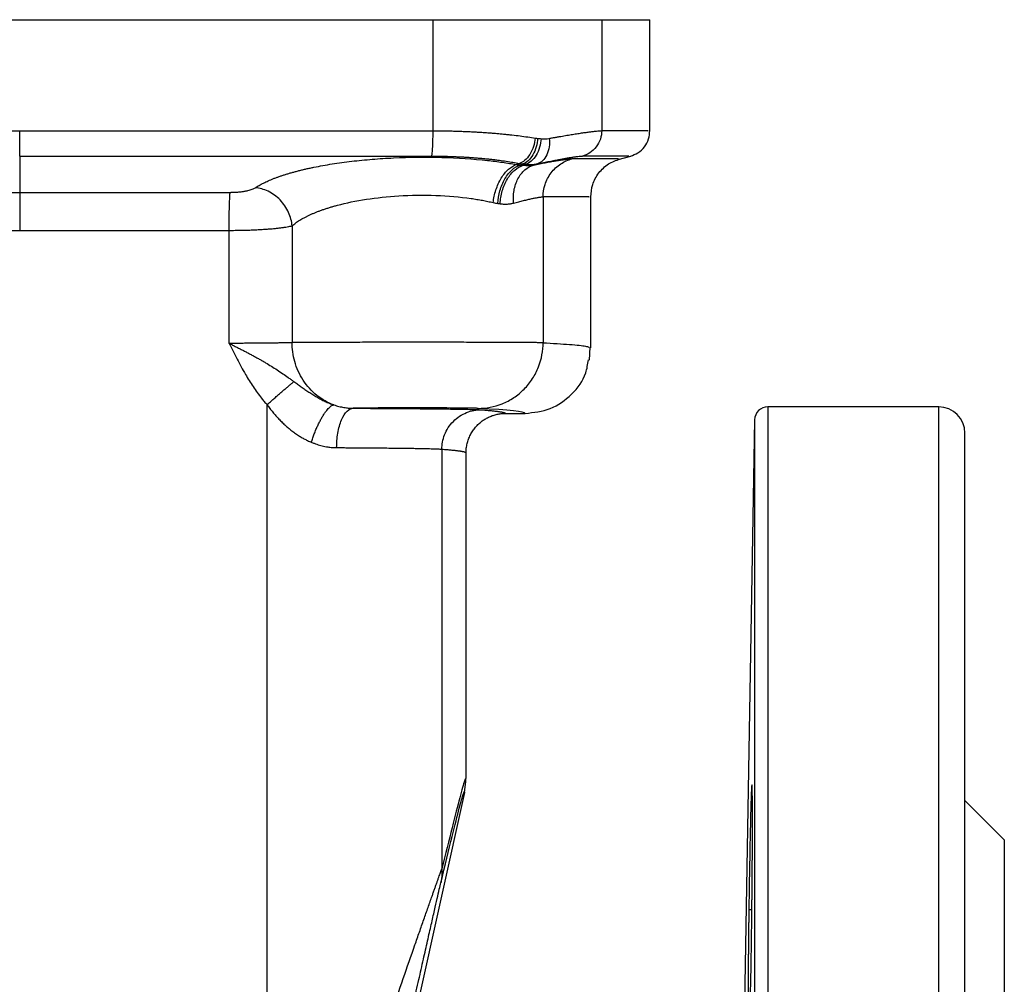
# Model space of a CAD drawing. Header units: millimetres. Extents: x 1043 to 2166, y -155 to 698.
# Tile 7 of 30: x 1133 to 1208, y 208 to 282. Entities that reach past the tile are written whole.
import ezdxf

# ---------------------------------------------------------------- set-up
doc = ezdxf.new("R2010")
doc.units = ezdxf.units.MM

msp = doc.modelspace()

# ---------------------------------------------------------------- linework, layer by layer
at = {"color": 7, "linetype": 'Continuous', "lineweight": 25}
for p, q in [((1101.282, 281.509), (1164.206, 281.509)), ((1164.206, 281.509), (1164.206, 273.045)), ((1164.206, 281.509), (1177.074, 281.509)), ((1177.074, 281.509), (1177.074, 273.048)), ((1177.074, 281.509), (1180.744, 281.509)), ((1180.744, 273.043), (1180.744, 281.509)), ((1132.744, 271.112), (1132.744, 273.044)), ((1132.744, 271.112), (1132.744, 268.354)), ((1178.329, 270.862), (1179.289, 271.119)), ((1170.57, 270.474), (1170.808, 270.553)), ((1170.854, 270.434), (1171.067, 270.515)), ((1171.086, 270.413), (1171.294, 270.488)), ((1171.886, 270.435), (1172.179, 270.528)), ((1132.744, 268.354), (1132.744, 265.456)), ((1172.612, 268.008), (1172.612, 256.892)), ((1176.242, 256.503), (1176.242, 268.011)), ((1153.498, 265.808), (1153.498, 256.901)), ((1148.698, 256.847), (1148.698, 265.457)), ((1176.152, 255.562), (1176.186, 256.558)), ((1151.586, 178.516), (1151.587, 252.167)), ((1189.726, 252.009), (1189.726, 93.814)), ((1202.744, 252.009), (1189.726, 252.009)), ((1202.744, 87.009), (1202.744, 252.009)), ((1169.744, 251.509), (1171.242, 251.509)), ((1188.726, 251.027), (1187.976, 208.009)), ((1188.726, 251.027), (1188.726, 94.715)), ((1204.744, 89.009), (1204.744, 250.009)), ((1164.904, 248.785), (1164.904, 216.814)), ((1166.744, 223.72), (1166.744, 248.509)), ((1166.744, 223.72), (1166.713, 223.665)), ((1166.744, 223.72), (1166.713, 223.665)), ((1166.737, 223.468), (1166.724, 223.664)), ((1166.625, 222.636), (1166.717, 223.474)), ((1166.625, 222.636), (1163.068, 206.591)), ((1207.744, 219.009), (1204.744, 222.009)), ((1207.744, 219.009), (1207.744, 120.009)), ((1187.976, 208.009), (1187.976, 131.01))]:
    msp.add_line(p, q, dxfattribs=at)
at = {"color": 8, "linetype": 'Continuous', "lineweight": 25}
msp.add_line((1188.284, 213.703), (1188.517, 213.703), dxfattribs=at)
at = {"color": 7, "linetype": 'Continuous', "lineweight": 25}
for centre, radius, start, end in [((1189.726, 251.009), 1, 90, 179), ((1202.744, 250.009), 2, 0, 90)]:
    msp.add_arc(centre, radius, start, end, dxfattribs=at)
for points, knots in [([(1101.282, 273.045), (1102.03, 273.045), (1103.526, 273.045), (1105.771, 273.045), (1108.016, 273.045), (1110.262, 273.045), (1112.509, 273.045), (1114.756, 273.044), (1117.004, 273.044), (1119.251, 273.044), (1121.5, 273.044), (1123.748, 273.044), (1125.997, 273.044), (1128.246, 273.044), (1130.495, 273.044), (1131.994, 273.044), (1132.744, 273.044)], [0, 0, 0, 0, 0.071428, 0.142856, 0.214285, 0.285714, 0.357143, 0.428572, 0.5, 0.571428, 0.642857, 0.714286, 0.785715, 0.857144, 0.928572, 1, 1, 1, 1]), ([(1132.744, 273.044), (1133.493, 273.044), (1134.993, 273.044), (1137.242, 273.044), (1139.49, 273.044), (1141.739, 273.044), (1143.988, 273.044), (1146.236, 273.044), (1148.484, 273.044), (1150.731, 273.044), (1152.978, 273.045), (1155.225, 273.045), (1157.471, 273.045), (1159.717, 273.045), (1161.962, 273.045), (1163.458, 273.045), (1164.206, 273.045)], [0, 0, 0, 0, 0.071428, 0.142856, 0.214285, 0.285714, 0.357143, 0.428572, 0.5, 0.571428, 0.642857, 0.714286, 0.785715, 0.857144, 0.928572, 1, 1, 1, 1]), ([(1164.206, 273.045), (1164.206, 272.842), (1164.204, 272.628), (1164.194, 272.21), (1164.187, 272.007), (1164.168, 271.648), (1164.157, 271.492), (1164.132, 271.251), (1164.119, 271.166), (1164.105, 271.113)], [0, 0, 0, 0, 0.25, 0.25, 0.5, 0.5, 0.75, 0.75, 1, 1, 1, 1]), ([(1164.206, 273.045), (1164.33, 273.045), (1164.579, 273.045), (1164.952, 273.041), (1165.324, 273.036), (1165.694, 273.028), (1166.062, 273.018), (1166.428, 273.006), (1166.792, 272.991), (1167.153, 272.975), (1167.511, 272.956), (1167.866, 272.935), (1168.218, 272.912), (1168.566, 272.887), (1168.91, 272.859), (1169.25, 272.83), (1169.585, 272.798), (1169.916, 272.765), (1170.343, 272.718), (1170.857, 272.656), (1171.451, 272.575), (1171.828, 272.516), (1172.017, 272.486)], [0, 0, 0, 0, 0.043888, 0.087788, 0.131696, 0.175607, 0.219518, 0.263427, 0.307335, 0.351242, 0.395148, 0.439053, 0.482958, 0.526861, 0.570765, 0.614669, 0.658576, 0.702484, 0.746394, 0.830944, 0.915489, 1, 1, 1, 1]), ([(1173.079, 272.461), (1173.166, 272.477), (1173.342, 272.509), (1173.596, 272.554), (1173.843, 272.597), (1174.083, 272.639), (1174.316, 272.679), (1174.541, 272.717), (1174.757, 272.753), (1174.966, 272.787), (1175.167, 272.819), (1175.359, 272.849), (1175.543, 272.877), (1175.718, 272.903), (1175.884, 272.926), (1176.041, 272.948), (1176.189, 272.968), (1176.328, 272.985), (1176.457, 273.001), (1176.613, 273.018), (1176.782, 273.034), (1176.95, 273.046), (1177.033, 273.048), (1177.074, 273.048)], [0, 0, 0, 0, 0.042255, 0.084524, 0.126803, 0.169086, 0.211372, 0.253655, 0.295936, 0.338215, 0.380491, 0.422766, 0.465039, 0.507312, 0.549586, 0.591861, 0.634136, 0.676412, 0.718688, 0.760966, 0.84066, 0.920346, 1, 1, 1, 1]), ([(1177.074, 273.048), (1177.074, 272.843), (1177.042, 272.628), (1176.905, 272.208), (1176.798, 272.004), (1176.525, 271.645), (1176.357, 271.491), (1175.994, 271.252), (1175.799, 271.167), (1175.606, 271.115)], [0, 0, 0, 0, 0.25, 0.25, 0.5, 0.5, 0.75, 0.75, 1, 1, 1, 1]), ([(1179.261, 271.112), (1179.462, 271.186), (1179.874, 271.339), (1180.359, 271.808), (1180.685, 272.399), (1180.724, 272.836), (1180.744, 273.049)], [0, 0, 0, 0, 0.243159, 0.5, 0.756841, 1, 1, 1, 1]), ([(1172.017, 272.486), (1171.993, 272.279), (1171.946, 272.06), (1171.805, 271.634), (1171.709, 271.427), (1171.483, 271.065), (1171.352, 270.91), (1171.081, 270.677), (1170.941, 270.598), (1170.808, 270.553)], [0, 0, 0, 0, 0.25, 0.25, 0.5, 0.5, 0.75, 0.75, 1, 1, 1, 1]), ([(1172.197, 272.463), (1172.184, 272.254), (1172.148, 272.034), (1172.026, 271.603), (1171.94, 271.394), (1171.728, 271.029), (1171.603, 270.874), (1171.339, 270.639), (1171.2, 270.559), (1171.067, 270.515)], [0, 0, 0, 0, 0.25, 0.25, 0.5, 0.5, 0.75, 0.75, 1, 1, 1, 1]), ([(1172.462, 272.438), (1172.448, 272.228), (1172.412, 272.007), (1172.287, 271.575), (1172.198, 271.365), (1171.978, 270.999), (1171.849, 270.844), (1171.575, 270.609), (1171.432, 270.531), (1171.294, 270.488)], [0, 0, 0, 0, 0.25, 0.25, 0.5, 0.5, 0.75, 0.75, 1, 1, 1, 1]), ([(1173.079, 272.461), (1173.101, 272.254), (1173.101, 272.035), (1173.043, 271.608), (1172.985, 271.401), (1172.817, 271.038), (1172.707, 270.884), (1172.457, 270.651), (1172.318, 270.572), (1172.179, 270.528)], [0, 0, 0, 0, 0.25, 0.25, 0.5, 0.5, 0.75, 0.75, 1, 1, 1, 1]), ([(1132.744, 271.112), (1133.491, 271.112), (1134.985, 271.112), (1137.227, 271.112), (1139.469, 271.112), (1141.71, 271.112), (1143.952, 271.112), (1146.193, 271.112), (1148.434, 271.112), (1150.674, 271.112), (1152.914, 271.113), (1155.153, 271.113), (1157.392, 271.113), (1159.631, 271.113), (1161.868, 271.113), (1163.36, 271.113), (1164.105, 271.113)], [0, 0, 0, 0, 0.071429, 0.142857, 0.214286, 0.285714, 0.357143, 0.428571, 0.5, 0.571429, 0.642857, 0.714286, 0.785714, 0.857143, 0.928571, 1, 1, 1, 1]), ([(1150.693, 268.706), (1150.739, 268.736), (1150.833, 268.796), (1150.985, 268.886), (1151.145, 268.975), (1151.315, 269.062), (1151.494, 269.149), (1151.681, 269.234), (1151.878, 269.318), (1152.082, 269.401), (1152.296, 269.482), (1152.518, 269.562), (1152.748, 269.64), (1152.986, 269.717), (1153.231, 269.792), (1153.485, 269.866), (1153.746, 269.937), (1154.015, 270.007), (1154.291, 270.075), (1154.573, 270.142), (1154.863, 270.206), (1155.497, 270.339), (1156.528, 270.525), (1158.02, 270.73), (1159.593, 270.885), (1161.881, 271.032), (1164.924, 271.063), (1167.493, 270.892), (1168.956, 270.721), (1169.513, 270.646), (1170.053, 270.564), (1170.397, 270.504), (1170.569, 270.474)], [0, 0, 0, 0, 0.015521, 0.031048, 0.046579, 0.062112, 0.077646, 0.093179, 0.108712, 0.124243, 0.139773, 0.155302, 0.17083, 0.186358, 0.201887, 0.217416, 0.232945, 0.248474, 0.264001, 0.279528, 0.295055, 0.310582, 0.379391, 0.448196, 0.516999, 0.585806, 0.738766, 0.891767, 0.918832, 0.945898, 0.972957, 1, 1, 1, 1]), ([(1164.105, 271.113), (1164.219, 271.113), (1164.446, 271.112), (1164.786, 271.109), (1165.125, 271.102), (1165.462, 271.093), (1165.797, 271.082), (1166.13, 271.068), (1166.461, 271.052), (1166.789, 271.033), (1167.114, 271.012), (1167.436, 270.988), (1167.755, 270.962), (1168.069, 270.934), (1168.38, 270.903), (1168.686, 270.87), (1168.988, 270.835), (1169.366, 270.787), (1169.814, 270.724), (1170.323, 270.643), (1170.647, 270.583), (1170.808, 270.553)], [0, 0, 0, 0, 0.0466367, 0.0932661, 0.1398918, 0.1865165, 0.2331417, 0.2797684, 0.326397, 0.3730272, 0.4196584, 0.4662899, 0.5129206, 0.5595504, 0.60618, 0.6528095, 0.6994392, 0.7460689, 0.8307119, 0.9153547, 1, 1, 1, 1]), ([(1171.887, 270.435), (1171.965, 270.451), (1172.123, 270.483), (1172.35, 270.528), (1172.569, 270.57), (1172.78, 270.611), (1172.982, 270.649), (1173.176, 270.684), (1173.36, 270.717), (1173.535, 270.747), (1173.701, 270.775), (1173.857, 270.8), (1174.004, 270.823), (1174.141, 270.843), (1174.268, 270.86), (1174.385, 270.875), (1174.491, 270.887), (1174.588, 270.896), (1174.674, 270.902), (1174.75, 270.906), (1174.792, 270.907), (1174.813, 270.907)], [0, 0, 0, 0, 0.0525852, 0.1051995, 0.1578348, 0.2104835, 0.2631387, 0.3157944, 0.3684459, 0.4210908, 0.4737298, 0.526364, 0.5789942, 0.6316219, 0.6842487, 0.7368768, 0.7895089, 0.842144, 0.8947755, 0.9473966, 1, 1, 1, 1]), ([(1172.179, 270.528), (1172.259, 270.545), (1172.418, 270.578), (1172.648, 270.626), (1172.871, 270.672), (1173.087, 270.715), (1173.296, 270.757), (1173.498, 270.796), (1173.692, 270.834), (1173.879, 270.869), (1174.057, 270.901), (1174.227, 270.932), (1174.389, 270.96), (1174.543, 270.986), (1174.688, 271.01), (1174.824, 271.031), (1174.952, 271.05), (1175.07, 271.067), (1175.208, 271.085), (1175.355, 271.101), (1175.5, 271.113), (1175.571, 271.114), (1175.606, 271.115)], [0, 0, 0, 0, 0.044769, 0.08954, 0.134311, 0.179083, 0.223855, 0.268628, 0.3134, 0.358171, 0.402942, 0.447712, 0.492483, 0.537255, 0.582028, 0.6268, 0.671572, 0.71634, 0.761106, 0.840731, 0.920356, 1, 1, 1, 1]), ([(1172.612, 268.008), (1172.612, 268.312), (1172.659, 268.634), (1172.864, 269.262), (1173.021, 269.567), (1173.431, 270.106), (1173.681, 270.339), (1174.228, 270.7), (1174.522, 270.829), (1174.813, 270.907)], [0, 0, 0, 0, 0.25, 0.25, 0.5, 0.5, 0.75, 0.75, 1, 1, 1, 1]), ([(1176.242, 268.001), (1176.272, 268.32), (1176.333, 268.976), (1176.824, 269.861), (1177.553, 270.563), (1178.172, 270.79), (1178.472, 270.901)], [0, 0, 0, 0, 0.243161, 0.5, 0.756839, 1, 1, 1, 1]), ([(1168.813, 267.575), (1168.848, 267.885), (1168.916, 268.213), (1169.123, 268.852), (1169.262, 269.162), (1169.591, 269.705), (1169.78, 269.936), (1170.174, 270.287), (1170.377, 270.406), (1170.569, 270.474)], [0, 0, 0, 0, 0.25, 0.25, 0.5, 0.5, 0.75, 0.75, 1, 1, 1, 1]), ([(1169.162, 267.511), (1169.18, 267.823), (1169.233, 268.154), (1169.413, 268.8), (1169.542, 269.113), (1169.859, 269.661), (1170.046, 269.895), (1170.444, 270.248), (1170.653, 270.367), (1170.854, 270.434)], [0, 0, 0, 0, 0.25, 0.25, 0.5, 0.5, 0.75, 0.75, 1, 1, 1, 1]), ([(1169.34, 267.487), (1169.358, 267.801), (1169.412, 268.134), (1169.598, 268.782), (1169.731, 269.097), (1170.059, 269.646), (1170.253, 269.879), (1170.663, 270.231), (1170.879, 270.349), (1171.086, 270.413)], [0, 0, 0, 0, 0.25, 0.25, 0.5, 0.5, 0.75, 0.75, 1, 1, 1, 1]), ([(1170.358, 267.536), (1170.332, 267.845), (1170.342, 268.171), (1170.454, 268.809), (1170.556, 269.118), (1170.842, 269.661), (1171.025, 269.893), (1171.435, 270.245), (1171.661, 270.366), (1171.887, 270.435)], [0, 0, 0, 0, 0.25, 0.25, 0.5, 0.5, 0.75, 0.75, 1, 1, 1, 1]), ([(1170.854, 270.434), (1170.893, 270.43), (1170.971, 270.424), (1171.048, 270.417), (1171.086, 270.413)], [0, 0, 0, 0, 0.5, 1, 1, 1, 1]), ([(1171.294, 270.488), (1171.344, 270.483), (1171.445, 270.473), (1171.595, 270.468), (1171.743, 270.471), (1171.891, 270.482), (1172.036, 270.5), (1172.132, 270.519), (1172.179, 270.528)], [0, 0, 0, 0, 0.166443, 0.333154, 0.5, 0.666846, 0.833557, 1, 1, 1, 1]), ([(1148.776, 268.354), (1148.82, 268.355), (1148.909, 268.355), (1149.042, 268.359), (1149.173, 268.365), (1149.303, 268.373), (1149.431, 268.384), (1149.556, 268.396), (1149.678, 268.411), (1149.796, 268.428), (1149.91, 268.447), (1150.018, 268.468), (1150.152, 268.497), (1150.303, 268.537), (1150.459, 268.589), (1150.593, 268.645), (1150.659, 268.685), (1150.693, 268.706)], [0, 0, 0, 0, 0.054014, 0.108022, 0.162021, 0.216017, 0.270014, 0.324015, 0.37802, 0.432022, 0.486018, 0.540013, 0.594009, 0.69551, 0.797007, 0.898519, 1, 1, 1, 1]), ([(1153.498, 265.808), (1153.466, 266.135), (1153.379, 266.485), (1153.071, 267.165), (1152.851, 267.493), (1152.313, 268.049), (1151.997, 268.275), (1151.342, 268.589), (1151.006, 268.676), (1150.693, 268.706)], [0, 0, 0, 0, 0.25, 0.25, 0.5, 0.5, 0.75, 0.75, 1, 1, 1, 1]), ([(1116.711, 268.354), (1117.379, 268.354), (1118.715, 268.354), (1120.718, 268.354), (1122.722, 268.354), (1124.726, 268.354), (1126.73, 268.354), (1128.735, 268.354), (1130.739, 268.354), (1132.075, 268.354), (1132.744, 268.354)], [0, 0, 0, 0, 0.125, 0.25, 0.375, 0.5, 0.625, 0.75, 0.875, 1, 1, 1, 1]), ([(1132.744, 268.354), (1133.412, 268.354), (1134.748, 268.354), (1136.753, 268.354), (1138.757, 268.354), (1140.761, 268.354), (1142.765, 268.354), (1144.769, 268.354), (1146.773, 268.354), (1148.108, 268.354), (1148.776, 268.354)], [0, 0, 0, 0, 0.125, 0.25, 0.375, 0.5, 0.625, 0.75, 0.875, 1, 1, 1, 1]), ([(1148.698, 265.457), (1148.698, 265.77), (1148.699, 266.099), (1148.707, 266.734), (1148.713, 267.039), (1148.727, 267.574), (1148.736, 267.802), (1148.756, 268.154), (1148.766, 268.278), (1148.776, 268.354)], [0, 0, 0, 0, 0.25, 0.25, 0.5, 0.5, 0.75, 0.75, 1, 1, 1, 1]), ([(1153.498, 265.808), (1153.54, 265.843), (1153.624, 265.914), (1153.764, 266.019), (1153.912, 266.122), (1154.071, 266.224), (1154.238, 266.325), (1154.416, 266.423), (1154.602, 266.52), (1154.798, 266.615), (1155.002, 266.708), (1155.215, 266.799), (1155.437, 266.888), (1155.668, 266.975), (1155.906, 267.059), (1156.153, 267.141), (1156.407, 267.22), (1156.669, 267.296), (1157.516, 267.528), (1159.106, 267.855), (1161.688, 268.128), (1164.465, 268.165), (1166.445, 267.993), (1167.57, 267.822), (1168, 267.747), (1168.416, 267.666), (1168.681, 267.605), (1168.813, 267.575)], [0, 0, 0, 0, 0.01842, 0.036842, 0.055265, 0.073688, 0.092111, 0.110534, 0.128957, 0.14738, 0.165801, 0.184223, 0.202643, 0.221064, 0.239485, 0.257906, 0.276326, 0.294746, 0.313165, 0.450285, 0.587384, 0.739618, 0.891895, 0.918924, 0.945951, 0.972977, 1, 1, 1, 1]), ([(1170.358, 267.536), (1170.426, 267.553), (1170.561, 267.589), (1170.755, 267.639), (1170.941, 267.685), (1171.119, 267.729), (1171.289, 267.77), (1171.45, 267.807), (1171.603, 267.842), (1171.746, 267.873), (1171.881, 267.901), (1172.006, 267.926), (1172.122, 267.948), (1172.229, 267.967), (1172.326, 267.982), (1172.413, 267.993), (1172.49, 268.002), (1172.557, 268.007), (1172.594, 268.007), (1172.612, 268.008)], [0, 0, 0, 0, 0.058817, 0.117639, 0.176466, 0.235295, 0.294126, 0.352957, 0.411788, 0.470618, 0.529446, 0.588272, 0.647096, 0.705917, 0.764736, 0.823553, 0.882369, 0.941184, 1, 1, 1, 1]), ([(1168.813, 267.575), (1168.872, 267.562), (1168.989, 267.536), (1169.104, 267.519), (1169.162, 267.511)], [0, 0, 0, 0, 0.5, 1, 1, 1, 1]), ([(1169.162, 267.511), (1169.192, 267.507), (1169.251, 267.499), (1169.31, 267.491), (1169.34, 267.487)], [0, 0, 0, 0, 0.5, 1, 1, 1, 1]), ([(1169.34, 267.487), (1169.394, 267.48), (1169.503, 267.467), (1169.662, 267.458), (1169.819, 267.458), (1169.972, 267.467), (1170.113, 267.484), (1170.241, 267.507), (1170.319, 267.526), (1170.358, 267.536)], [0, 0, 0, 0, 0.150225, 0.300449, 0.450673, 0.600895, 0.751119, 0.875561, 1, 1, 1, 1]), ([(1148.698, 265.457), (1148.773, 265.457), (1148.925, 265.457), (1149.153, 265.459), (1149.38, 265.462), (1149.605, 265.466), (1149.83, 265.471), (1150.052, 265.477), (1150.272, 265.484), (1150.489, 265.492), (1150.702, 265.501), (1150.912, 265.512), (1151.117, 265.523), (1151.318, 265.535), (1151.514, 265.548), (1151.704, 265.562), (1151.888, 265.577), (1152.113, 265.597), (1152.372, 265.623), (1152.651, 265.656), (1152.906, 265.691), (1153.133, 265.729), (1153.334, 265.767), (1153.443, 265.794), (1153.498, 265.808)], [0, 0, 0, 0, 0.037369, 0.074738, 0.112106, 0.149473, 0.186841, 0.224208, 0.261574, 0.298941, 0.336308, 0.373674, 0.41104, 0.448406, 0.485772, 0.523138, 0.560503, 0.597869, 0.664889, 0.731911, 0.798933, 0.865956, 0.932979, 1, 1, 1, 1]), ([(1153.498, 256.901), (1153.469, 256.9), (1153.412, 256.898), (1153.315, 256.894), (1153.211, 256.891), (1153.098, 256.888), (1152.977, 256.885), (1152.848, 256.882), (1152.711, 256.879), (1152.568, 256.876), (1152.417, 256.873), (1152.259, 256.87), (1152.096, 256.868), (1151.925, 256.865), (1151.749, 256.863), (1151.509, 256.86), (1151.197, 256.857), (1150.806, 256.854), (1150.401, 256.851), (1149.984, 256.849), (1149.559, 256.848), (1149.129, 256.847), (1148.841, 256.847), (1148.698, 256.847)], [0, 0, 0, 0, 0.035934, 0.071868, 0.107801, 0.143735, 0.179668, 0.215601, 0.251534, 0.287466, 0.323398, 0.35933, 0.395261, 0.431192, 0.467123, 0.503054, 0.574045, 0.645037, 0.716029, 0.787021, 0.858013, 0.929006, 1, 1, 1, 1]), ([(1148.698, 256.847), (1148.785, 256.804), (1148.958, 256.718), (1149.218, 256.587), (1149.476, 256.456), (1149.733, 256.325), (1149.988, 256.192), (1150.242, 256.059), (1150.494, 255.925), (1150.744, 255.79), (1150.991, 255.653), (1151.234, 255.514), (1151.697, 255.244), (1152.36, 254.828), (1152.994, 254.391), (1153.418, 254.091), (1153.563, 253.988), (1153.635, 253.936)], [0, 0, 0, 0, 0.0489017, 0.0976451, 0.1462963, 0.1949184, 0.2435695, 0.2922755, 0.3410207, 0.3897743, 0.4384977, 0.4871886, 0.5358748, 0.7200913, 0.9043104, 0.9521526, 1, 1, 1, 1]), ([(1148.698, 256.847), (1148.895, 256.448), (1149.291, 255.65), (1149.89, 254.545), (1150.512, 253.544), (1151.007, 252.864), (1151.375, 252.411), (1151.517, 252.248), (1151.588, 252.166)], [0, 0, 0, 0, 0.242119, 0.484221, 0.683203, 0.882172, 0.941083, 1, 1, 1, 1]), ([(1172.612, 256.892), (1172.594, 256.892), (1172.558, 256.893), (1172.49, 256.895), (1172.413, 256.896), (1172.326, 256.897), (1172.229, 256.899), (1172.122, 256.9), (1172.006, 256.901), (1171.88, 256.903), (1171.745, 256.904), (1171.6, 256.905), (1171.447, 256.906), (1171.284, 256.907), (1171.113, 256.909), (1170.933, 256.91), (1170.744, 256.911), (1170.547, 256.912), (1170.343, 256.913), (1170.13, 256.914), (1169.91, 256.915), (1169.682, 256.916), (1169.448, 256.917), (1168.844, 256.919), (1167.79, 256.923), (1166.186, 256.926), (1164.475, 256.928), (1162.709, 256.929), (1160.945, 256.928), (1159.237, 256.926), (1157.637, 256.923), (1156.516, 256.919), (1155.791, 256.916), (1155.38, 256.914), (1154.995, 256.912), (1154.636, 256.91), (1154.305, 256.908), (1154.004, 256.906), (1153.731, 256.904), (1153.576, 256.902), (1153.498, 256.901)], [0, 0, 0, 0, 0.012407, 0.024814, 0.037221, 0.049628, 0.062036, 0.074443, 0.08685, 0.099257, 0.111664, 0.124071, 0.136478, 0.148885, 0.161292, 0.173699, 0.186106, 0.198513, 0.21092, 0.223327, 0.235735, 0.248142, 0.260549, 0.272956, 0.341097, 0.409237, 0.477378, 0.545519, 0.61366, 0.681801, 0.749942, 0.818083, 0.840823, 0.863562, 0.886302, 0.909041, 0.931781, 0.954521, 0.97726, 1, 1, 1, 1]), ([(1156.675, 252.158), (1156.224, 252.32), (1155.78, 252.565), (1154.978, 253.207), (1154.621, 253.603), (1154.05, 254.486), (1153.836, 254.971), (1153.561, 255.947), (1153.499, 256.438), (1153.498, 256.901)], [0, 0, 0, 0, 0.25, 0.25, 0.5, 0.5, 0.75, 0.75, 1, 1, 1, 1]), ([(1167.678, 251.892), (1168.259, 251.893), (1168.885, 252.001), (1169.796, 252.367), (1170.094, 252.522), (1170.657, 252.896), (1170.923, 253.114), (1171.405, 253.602), (1171.621, 253.872), (1171.99, 254.443), (1172.143, 254.745), (1172.505, 255.667), (1172.611, 256.303), (1172.612, 256.892)], [0, 0, 0, 0, 0.25, 0.25, 0.375, 0.375, 0.5, 0.5, 0.625, 0.625, 0.75, 0.75, 1, 1, 1, 1]), ([(1171.242, 251.509), (1171.899, 251.584), (1173.211, 251.734), (1174.846, 252.896), (1175.874, 254.264), (1176.012, 255.251), (1176.059, 255.588)], [0, 0, 0, 0, 0.284244, 0.5684492, 0.8526546, 1, 1, 1, 1]), ([(1151.586, 252.168), (1151.629, 252.207), (1151.714, 252.283), (1151.843, 252.397), (1151.971, 252.51), (1152.098, 252.622), (1152.224, 252.732), (1152.348, 252.841), (1152.47, 252.948), (1152.589, 253.051), (1152.706, 253.152), (1152.819, 253.25), (1152.929, 253.345), (1153.035, 253.435), (1153.136, 253.521), (1153.233, 253.603), (1153.325, 253.681), (1153.412, 253.753), (1153.492, 253.82), (1153.568, 253.881), (1153.613, 253.918), (1153.635, 253.936)], [0, 0, 0, 0, 0.052692, 0.105357, 0.157995, 0.210611, 0.263212, 0.315803, 0.368394, 0.420991, 0.4736, 0.526228, 0.578876, 0.631544, 0.68423, 0.736926, 0.789621, 0.842299, 0.894939, 0.947516, 1, 1, 1, 1]), ([(1153.635, 253.936), (1153.727, 253.871), (1153.911, 253.74), (1154.19, 253.539), (1154.474, 253.339), (1154.764, 253.139), (1155.063, 252.945), (1155.369, 252.758), (1155.684, 252.583), (1156.008, 252.422), (1156.338, 252.277), (1156.562, 252.198), (1156.674, 252.158)], [0, 0, 0, 0, 0.099675, 0.199645, 0.299659, 0.399599, 0.499521, 0.599458, 0.699389, 0.799351, 0.899706, 1, 1, 1, 1]), ([(1151.588, 252.166), (1151.658, 252.071), (1151.8, 251.882), (1152.022, 251.605), (1152.252, 251.335), (1152.491, 251.074), (1152.74, 250.822), (1152.997, 250.58), (1153.264, 250.349), (1153.541, 250.131), (1153.826, 249.927), (1154.11, 249.744), (1154.393, 249.581), (1154.672, 249.436), (1154.863, 249.353), (1154.958, 249.312)], [0, 0, 0, 0, 0.078484, 0.157075, 0.235711, 0.314345, 0.392956, 0.471543, 0.550131, 0.628749, 0.707365, 0.785958, 0.857272, 0.928601, 1, 1, 1, 1]), ([(1154.958, 249.312), (1154.976, 249.366), (1155.011, 249.475), (1155.067, 249.638), (1155.125, 249.8), (1155.185, 249.96), (1155.248, 250.118), (1155.312, 250.274), (1155.378, 250.426), (1155.446, 250.575), (1155.514, 250.719), (1155.584, 250.859), (1155.654, 250.994), (1155.725, 251.123), (1155.796, 251.246), (1155.867, 251.363), (1155.938, 251.473), (1156.027, 251.603), (1156.132, 251.743), (1156.253, 251.883), (1156.368, 251.996), (1156.478, 252.08), (1156.581, 252.138), (1156.643, 252.151), (1156.674, 252.158)], [0, 0, 0, 0, 0.0374484, 0.0749413, 0.1124604, 0.1499913, 0.1875234, 0.2250497, 0.2625665, 0.3000733, 0.3375722, 0.3750678, 0.4125664, 0.4500713, 0.4875798, 0.5250892, 0.5625967, 0.6000991, 0.6667298, 0.7333733, 0.8000497, 0.8667494, 0.9334274, 1, 1, 1, 1]), ([(1156.674, 252.158), (1156.737, 252.137), (1156.865, 252.096), (1157.057, 252.044), (1157.249, 251.999), (1157.441, 251.962), (1157.657, 251.931), (1157.894, 251.908), (1158.064, 251.904), (1158.149, 251.902)], [0, 0, 0, 0, 0.129359, 0.258716, 0.388071, 0.517422, 0.646771, 0.823388, 1, 1, 1, 1]), ([(1156.888, 248.902), (1156.889, 249.254), (1156.917, 249.633), (1157.041, 250.368), (1157.137, 250.721), (1157.383, 251.306), (1157.532, 251.536), (1157.841, 251.832), (1158.001, 251.899), (1158.149, 251.902)], [0, 0, 0, 0, 0.25, 0.25, 0.5, 0.5, 0.75, 0.75, 1, 1, 1, 1]), ([(1167.678, 251.892), (1167.664, 251.893), (1167.637, 251.894), (1167.582, 251.896), (1167.518, 251.898), (1167.443, 251.9), (1167.358, 251.902), (1167.263, 251.904), (1167.157, 251.905), (1167.043, 251.907), (1166.918, 251.909), (1166.785, 251.911), (1166.643, 251.912), (1166.492, 251.914), (1166.333, 251.915), (1166.166, 251.917), (1165.76, 251.92), (1165.041, 251.924), (1163.935, 251.928), (1162.573, 251.929), (1161.008, 251.927), (1159.861, 251.921), (1159.237, 251.916), (1158.97, 251.914), (1158.726, 251.911), (1158.506, 251.908), (1158.311, 251.905), (1158.203, 251.903), (1158.149, 251.902)], [0, 0, 0, 0, 0.018191, 0.036397, 0.05461, 0.072825, 0.091038, 0.109249, 0.127457, 0.145665, 0.163872, 0.182079, 0.200287, 0.218496, 0.236704, 0.254912, 0.27312, 0.364103, 0.455086, 0.54607, 0.682139, 0.818208, 0.848507, 0.878805, 0.909105, 0.939411, 0.969717, 1, 1, 1, 1]), ([(1158.149, 251.902), (1158.278, 251.902), (1158.535, 251.901), (1158.915, 251.899), (1159.29, 251.897), (1159.66, 251.895), (1160.025, 251.893), (1160.383, 251.891), (1160.736, 251.889), (1161.083, 251.887), (1161.424, 251.885), (1161.757, 251.882), (1162.085, 251.88), (1162.405, 251.878), (1162.718, 251.875), (1163.023, 251.872), (1163.321, 251.87), (1163.611, 251.867), (1163.894, 251.864), (1164.168, 251.861), (1164.434, 251.858), (1164.691, 251.856), (1165.004, 251.852), (1165.364, 251.847), (1165.757, 251.841), (1166.12, 251.835), (1166.453, 251.83), (1166.755, 251.823), (1167.026, 251.817), (1167.264, 251.811), (1167.47, 251.805), (1167.643, 251.798), (1167.784, 251.792), (1167.85, 251.787), (1167.883, 251.785)], [0, 0, 0, 0, 0.024629, 0.049258, 0.073888, 0.098517, 0.123147, 0.147777, 0.172408, 0.197038, 0.221669, 0.246299, 0.27093, 0.29556, 0.320191, 0.344821, 0.369451, 0.394082, 0.418712, 0.443343, 0.467973, 0.492603, 0.517232, 0.561127, 0.60502, 0.648913, 0.692803, 0.736691, 0.780579, 0.824467, 0.868358, 0.912249, 0.956134, 1, 1, 1, 1]), ([(1164.904, 248.785), (1164.904, 249.138), (1164.969, 249.519), (1165.259, 250.258), (1165.487, 250.612), (1166.068, 251.198), (1166.42, 251.427), (1167.154, 251.72), (1167.532, 251.785), (1167.883, 251.785)], [0, 0, 0, 0, 0.25, 0.25, 0.5, 0.5, 0.75, 0.75, 1, 1, 1, 1]), ([(1166.744, 248.509), (1166.745, 248.568), (1166.747, 248.686), (1166.763, 248.862), (1166.789, 249.037), (1166.825, 249.21), (1166.871, 249.381), (1166.927, 249.548), (1166.994, 249.712), (1167.069, 249.872), (1167.154, 250.027), (1167.248, 250.177), (1167.35, 250.321), (1167.461, 250.459), (1167.58, 250.59), (1167.706, 250.714), (1167.839, 250.83), (1168.015, 250.966), (1168.241, 251.112), (1168.521, 251.255), (1168.815, 251.368), (1169.119, 251.449), (1169.43, 251.5), (1169.639, 251.506), (1169.744, 251.509)], [0, 0, 0, 0, 0.037438, 0.074928, 0.112448, 0.149982, 0.187517, 0.225046, 0.262564, 0.30007, 0.337566, 0.375059, 0.412555, 0.450059, 0.487567, 0.525076, 0.562582, 0.600084, 0.666716, 0.733361, 0.800042, 0.866747, 0.93343, 1, 1, 1, 1]), ([(1167.883, 251.785), (1167.947, 251.78), (1168.076, 251.771), (1168.255, 251.756), (1168.425, 251.742), (1168.585, 251.727), (1168.734, 251.713), (1168.873, 251.698), (1169.002, 251.684), (1169.121, 251.669), (1169.229, 251.655), (1169.327, 251.64), (1169.414, 251.626), (1169.492, 251.611), (1169.559, 251.597), (1169.616, 251.582), (1169.662, 251.567), (1169.699, 251.553), (1169.724, 251.538), (1169.741, 251.524), (1169.743, 251.514), (1169.744, 251.509)], [0, 0, 0, 0, 0.05263, 0.105261, 0.157893, 0.210526, 0.263159, 0.315792, 0.368425, 0.421057, 0.473689, 0.52632, 0.578951, 0.631582, 0.684213, 0.736844, 0.789475, 0.842106, 0.894737, 0.947369, 1, 1, 1, 1]), ([(1154.958, 249.312), (1155.026, 249.284), (1155.162, 249.229), (1155.369, 249.157), (1155.577, 249.092), (1155.787, 249.037), (1155.997, 248.991), (1156.251, 248.947), (1156.549, 248.911), (1156.775, 248.905), (1156.888, 248.902)], [0, 0, 0, 0, 0.10812, 0.216244, 0.324365, 0.43248, 0.540594, 0.648705, 0.824355, 1, 1, 1, 1]), ([(1156.888, 248.902), (1157.005, 248.902), (1157.239, 248.901), (1157.584, 248.899), (1157.924, 248.897), (1158.259, 248.895), (1158.588, 248.892), (1158.912, 248.89), (1159.229, 248.888), (1159.54, 248.885), (1159.845, 248.883), (1160.142, 248.88), (1160.433, 248.877), (1160.716, 248.874), (1160.992, 248.872), (1161.261, 248.869), (1161.521, 248.866), (1161.773, 248.862), (1162.017, 248.859), (1162.253, 248.856), (1162.538, 248.852), (1162.863, 248.847), (1163.215, 248.84), (1163.538, 248.834), (1163.83, 248.827), (1164.091, 248.82), (1164.32, 248.814), (1164.517, 248.807), (1164.68, 248.799), (1164.813, 248.792), (1164.874, 248.787), (1164.904, 248.785)], [0, 0, 0, 0, 0.0272164, 0.054433, 0.08165, 0.1088672, 0.1360846, 0.1633021, 0.1905199, 0.2177377, 0.2449557, 0.2721737, 0.2993917, 0.3266097, 0.3538277, 0.3810457, 0.4082635, 0.4354813, 0.4626989, 0.4899163, 0.5171335, 0.5654266, 0.6137188, 0.6620099, 0.7102996, 0.7585879, 0.8068744, 0.8551591, 0.9034417, 0.9517221, 1, 1, 1, 1]), ([(1164.904, 248.785), (1164.967, 248.78), (1165.094, 248.771), (1165.272, 248.756), (1165.44, 248.742), (1165.598, 248.727), (1165.746, 248.713), (1165.884, 248.698), (1166.011, 248.684), (1166.128, 248.669), (1166.235, 248.655), (1166.332, 248.64), (1166.419, 248.626), (1166.495, 248.611), (1166.562, 248.596), (1166.618, 248.582), (1166.664, 248.567), (1166.699, 248.553), (1166.725, 248.538), (1166.741, 248.524), (1166.743, 248.514), (1166.744, 248.509)], [0, 0, 0, 0, 0.052633, 0.105265, 0.157897, 0.210529, 0.263161, 0.315793, 0.368425, 0.421056, 0.473688, 0.526319, 0.578951, 0.631582, 0.684213, 0.736844, 0.789476, 0.842107, 0.894738, 0.947369, 1, 1, 1, 1]), ([(1188.517, 213.703), (1188.519, 213.808), (1188.521, 214.017), (1188.524, 214.33), (1188.527, 214.642), (1188.53, 214.953), (1188.533, 215.262), (1188.536, 215.57), (1188.539, 215.876), (1188.541, 216.179), (1188.543, 216.48), (1188.546, 216.778), (1188.548, 217.072), (1188.55, 217.363), (1188.551, 217.65), (1188.553, 217.933), (1188.554, 218.211), (1188.556, 218.484), (1188.557, 218.752), (1188.558, 219.015), (1188.559, 219.271), (1188.559, 219.522), (1188.56, 219.766), (1188.561, 220.36), (1188.56, 221.223), (1188.555, 222.161), (1188.544, 222.823), (1188.528, 223.226), (1188.505, 223.227), (1188.473, 222.673), (1188.431, 221.422), (1188.377, 219.222), (1188.334, 216.907), (1188.31, 215.417), (1188.301, 214.85), (1188.292, 214.278), (1188.287, 213.895), (1188.284, 213.703)], [0, 0, 0, 0, 0.0105195, 0.021034, 0.031545, 0.0420539, 0.0525615, 0.0630688, 0.0735763, 0.0840844, 0.0945933, 0.105103, 0.1156135, 0.1261247, 0.1366361, 0.1471476, 0.1576587, 0.1681694, 0.1786798, 0.1891902, 0.1997006, 0.2102111, 0.2207216, 0.2312321, 0.2889637, 0.3466956, 0.404427, 0.462158, 0.539064, 0.6159701, 0.6928762, 0.8078954, 0.9229122, 0.9421722, 0.9614325, 0.9807029, 1, 1, 1, 1]), ([(1164.82, 215.732), (1165.143, 217.079), (1165.686, 219.317), (1166.249, 221.536), (1166.559, 222.632), (1166.626, 222.737), (1166.625, 222.636)], [0, 0, 0, 0, 0.288271, 0.543007, 0.776343, 1, 1, 1, 1]), ([(1151.586, 178.516), (1151.707, 178.866), (1151.949, 179.567), (1152.311, 180.618), (1152.674, 181.669), (1153.037, 182.719), (1153.399, 183.769), (1153.762, 184.818), (1154.124, 185.867), (1154.486, 186.915), (1154.848, 187.962), (1155.21, 189.008), (1155.968, 191.198), (1157.119, 194.524), (1158.548, 198.646), (1159.855, 202.414), (1160.959, 205.588), (1161.96, 208.463), (1162.677, 210.516), (1163.195, 211.996), (1163.531, 212.952), (1163.853, 213.869), (1164.09, 214.542), (1164.25, 214.992), (1164.341, 215.25), (1164.429, 215.498), (1164.514, 215.734), (1164.594, 215.958), (1164.669, 216.169), (1164.738, 216.362), (1164.801, 216.536), (1164.858, 216.692), (1164.888, 216.773), (1164.904, 216.814)], [0, 0, 0, 0, 0.025315, 0.05063, 0.075946, 0.101261, 0.126576, 0.151891, 0.177206, 0.202521, 0.227836, 0.253152, 0.278467, 0.387024, 0.495578, 0.58121, 0.666837, 0.734828, 0.802811, 0.829943, 0.857076, 0.884211, 0.911343, 0.920205, 0.929065, 0.937927, 0.946793, 0.95566, 0.964523, 0.973387, 0.982259, 0.991146, 1, 1, 1, 1]), ([(1164.904, 216.814), (1164.907, 216.753), (1164.912, 216.632), (1164.91, 216.45), (1164.9, 216.269), (1164.882, 216.089), (1164.856, 215.909), (1164.832, 215.791), (1164.82, 215.732)], [0, 0, 0, 0, 0.166672, 0.333333, 0.499997, 0.666667, 0.833339, 1, 1, 1, 1]), ([(1156.258, 177.434), (1156.568, 178.829), (1157.161, 181.503), (1158.015, 185.349), (1158.799, 188.876), (1159.519, 192.111), (1160.179, 195.078), (1160.785, 197.797), (1161.342, 200.29), (1161.852, 202.577), (1162.321, 204.672), (1162.749, 206.584), (1163.138, 208.318), (1163.489, 209.884), (1163.805, 211.287), (1164.086, 212.532), (1164.332, 213.615), (1164.54, 214.526), (1164.706, 215.251), (1164.788, 215.601), (1164.82, 215.732)], [0, 0, 0, 0, 0.104953, 0.201231, 0.289675, 0.370929, 0.445569, 0.51417, 0.577281, 0.635413, 0.689044, 0.738325, 0.78338, 0.824534, 0.862046, 0.896166, 0.926999, 0.954549, 0.978913, 1, 1, 1, 1]), ([(1188.284, 213.703), (1188.283, 213.604), (1188.28, 213.404), (1188.276, 213.105), (1188.272, 212.807), (1188.269, 212.509), (1188.265, 212.213), (1188.262, 211.918), (1188.259, 211.624), (1188.255, 211.333), (1188.252, 211.044), (1188.25, 210.758), (1188.247, 210.475), (1188.245, 210.195), (1188.242, 209.918), (1188.24, 209.646), (1188.238, 209.377), (1188.236, 209.112), (1188.235, 208.853), (1188.233, 208.598), (1188.232, 208.348), (1188.231, 208.103), (1188.23, 207.864), (1188.23, 207.63), (1188.228, 207.044), (1188.229, 206.184), (1188.237, 205.246), (1188.25, 204.584), (1188.271, 204.181), (1188.3, 204.18), (1188.337, 204.734), (1188.384, 205.984), (1188.437, 208.185), (1188.476, 210.5), (1188.497, 211.99), (1188.504, 212.558), (1188.511, 213.13), (1188.515, 213.512), (1188.517, 213.703)], [0, 0, 0, 0, 0.010043, 0.020091, 0.030143, 0.040199, 0.050258, 0.060319, 0.07038, 0.080441, 0.0905, 0.100557, 0.110612, 0.120664, 0.130714, 0.140762, 0.150811, 0.160861, 0.170913, 0.180967, 0.191021, 0.201075, 0.21113, 0.221183, 0.231237, 0.288969, 0.346694, 0.404425, 0.462158, 0.539069, 0.615979, 0.69289, 0.807905, 0.92292, 0.942197, 0.961473, 0.980743, 1, 1, 1, 1])]:
    msp.add_open_spline(points, degree=3, knots=knots, dxfattribs=at)
at = {"color": 8, "linetype": 'Continuous', "lineweight": 25}
for points, knots in [([(1180.597, 273.044), (1180.623, 273.044), (1180.704, 273.044), (1179.633, 273.046), (1177.927, 273.047), (1177.074, 273.048)], [0, 0, 0, 0, 0.200003, 0.600011, 1, 1, 1, 1]), ([(1178.319, 270.899), (1178.346, 270.899), (1178.426, 270.899), (1177.36, 270.902), (1175.662, 270.905), (1174.813, 270.907)], [0, 0, 0, 0, 0.199996, 0.600008, 1, 1, 1, 1]), ([(1179.115, 271.112), (1179.141, 271.112), (1179.221, 271.112), (1178.155, 271.113), (1176.456, 271.115), (1175.606, 271.115)], [0, 0, 0, 0, 0.200003, 0.60001, 1, 1, 1, 1]), ([(1176.097, 268.001), (1176.123, 268.001), (1176.203, 268.001), (1175.144, 268.004), (1173.456, 268.006), (1172.612, 268.008)], [0, 0, 0, 0, 0.2000009, 0.6000022, 1, 1, 1, 1]), ([(1172.612, 256.892), (1173.334, 256.85), (1174.778, 256.765), (1175.885, 256.653), (1176.036, 256.583), (1176.094, 256.556)], [0, 0, 0, 0, 0.379671, 0.759338, 1, 1, 1, 1]), ([(1166.713, 223.665), (1166.694, 223.659), (1166.648, 223.644), (1166.288, 222.342), (1165.716, 220.119), (1165.175, 217.916), (1164.904, 216.814)], [0, 0, 0, 0, 0.20037, 0.466874, 0.733435, 1, 1, 1, 1])]:
    msp.add_open_spline(points, degree=3, knots=knots, dxfattribs=at)
at = {"color": 7, "linetype": 'Continuous', "lineweight": 25}
for points in [[(1172.017, 272.486), (1172.077, 272.476), (1172.137, 272.468), (1172.197, 272.463)], [(1172.197, 272.463), (1172.242, 272.459), (1172.33, 272.45), (1172.418, 272.442), (1172.462, 272.438)], [(1172.462, 272.438), (1172.673, 272.417), (1172.88, 272.425), (1173.079, 272.461)], [(1170.569, 270.474), (1170.666, 270.457), (1170.761, 270.443), (1170.854, 270.434)], [(1170.808, 270.553), (1170.852, 270.546), (1170.938, 270.53), (1171.024, 270.52), (1171.067, 270.515)], [(1171.067, 270.515), (1171.105, 270.51), (1171.181, 270.501), (1171.256, 270.492), (1171.294, 270.488)], [(1171.086, 270.413), (1171.38, 270.382), (1171.65, 270.389), (1171.887, 270.435)], [(1116.79, 265.457), (1117.454, 265.457), (1118.783, 265.457), (1120.777, 265.457), (1122.771, 265.456), (1124.765, 265.456), (1126.76, 265.456), (1128.754, 265.456), (1130.749, 265.456), (1132.079, 265.456), (1132.744, 265.456)], [(1132.744, 265.456), (1133.409, 265.456), (1134.738, 265.456), (1136.733, 265.456), (1138.727, 265.456), (1140.722, 265.456), (1142.716, 265.456), (1144.71, 265.457), (1146.704, 265.457), (1148.033, 265.457), (1148.698, 265.457)], [(1171.242, 251.509), (1171.245, 251.637), (1170.051, 251.766), (1167.678, 251.892)]]:
    msp.add_open_spline(points, degree=3, dxfattribs=at)

doc.saveas('drawing.dxf')
